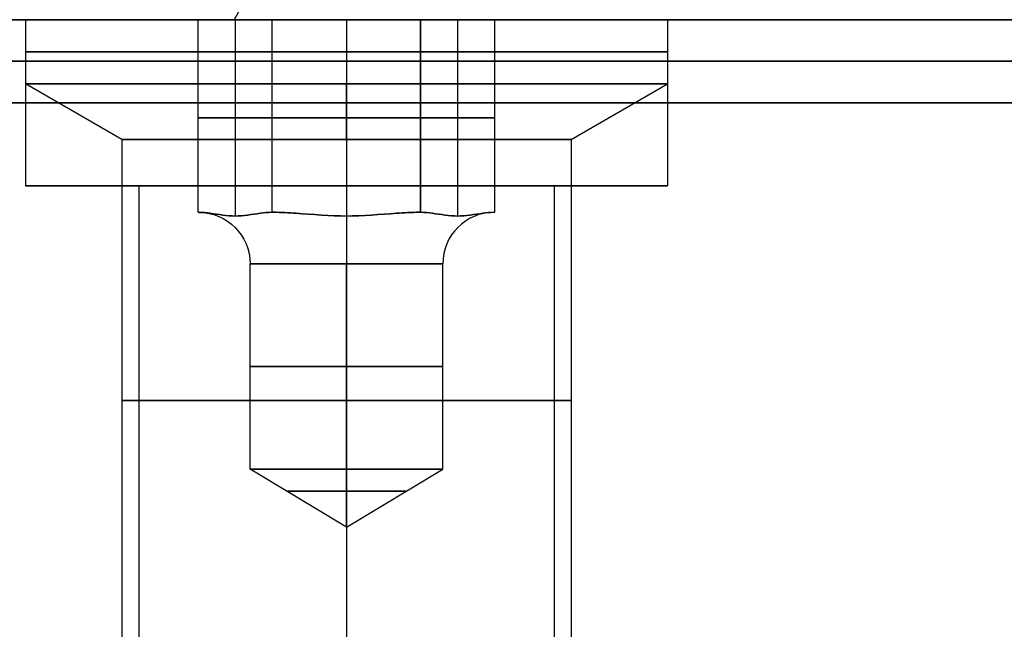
# Model space of a CAD drawing. Header units: millimetres. Extents: x -429 to 422, y -262 to 259.
# Tile 31 of 256: x -359 to -347, y 203 to 210. Entities that reach past the tile are written whole.
import ezdxf

# ---------------------------------------------------------------- set-up
doc = ezdxf.new("R2010")
doc.units = ezdxf.units.MM
doc.layers.add('Default', color=7, linetype='Continuous', true_color=0x000000)
doc.layers.add('Screw', color=7, linetype='Continuous', true_color=0xffffff)

msp = doc.modelspace()

# ---------------------------------------------------------------- linework, layer by layer
at = {"layer": 'Default'}
for p, q in [((-427.127, 210.065, 1342.822), (420.873, 210.065, 1342.822)), ((420.873, 210.065, 772.822), (-427.127, 210.065, 772.822)), ((420.873, 210.065, 1057.822), (-427.127, 210.065, 1057.822)), ((-358.991, 208.065, 776.822), (-357.627, 208.065, 776.822)), ((-355.127, 208.065, 772.959), (-355.127, 208.065, 774.322)), ((-355.127, 208.065, 779.322), (-355.127, 208.065, 780.686)), ((-352.627, 208.065, 776.822), (-351.264, 208.065, 776.822))]:
    msp.add_line(p, q, dxfattribs=at)
at = {"layer": 'Default', "color": 9, "true_color": 0xbebcba}
for p, q in [((-358.991, 210.065, 776.822), (-356.912, 210.065, 776.822)), ((-358.991, 210.065, 776.822), (-358.991, 209.292, 776.822)), ((-356.466, 210.065, 776.049), (-356.466, 207.702, 776.049)), ((-356.466, 210.065, 777.595), (-356.466, 207.702, 777.595)), ((-355.127, 210.065, 775.277), (-355.127, 207.702, 775.277)), ((-355.127, 210.065, 778.368), (-355.127, 207.702, 778.368)), ((-355.127, 210.065, 772.959), (-355.127, 210.065, 775.277)), ((-355.127, 210.065, 778.368), (-355.127, 210.065, 780.686)), ((-355.127, 210.065, 780.686), (-355.127, 209.292, 780.686)), ((-355.127, 210.065, 772.959), (-355.127, 209.292, 772.959)), ((-353.789, 210.065, 777.595), (-353.789, 207.702, 777.595)), ((-353.789, 210.065, 776.049), (-353.789, 207.702, 776.049)), ((-353.343, 210.065, 776.822), (-351.264, 210.065, 776.822)), ((-351.264, 210.065, 776.822), (-351.264, 209.292, 776.822)), ((-357.832, 208.623, 776.822), (-358.991, 209.292, 776.822)), ((-355.127, 208.623, 779.527), (-355.127, 209.292, 780.686)), ((-355.127, 208.623, 774.118), (-355.127, 209.292, 772.959)), ((-352.423, 208.623, 776.822), (-351.264, 209.292, 776.822)), ((-356.912, 208.883, 776.822), (-356.02, 208.883, 775.277)), ((-356.02, 208.883, 778.368), (-356.912, 208.883, 776.822)), ((-356.02, 208.883, 775.277), (-354.235, 208.883, 775.277)), ((-354.235, 208.883, 778.368), (-356.02, 208.883, 778.368)), ((-353.343, 208.883, 776.822), (-354.235, 208.883, 778.368)), ((-354.235, 208.883, 775.277), (-353.343, 208.883, 776.822)), ((-357.832, 208.623, 776.822), (-357.832, 202.338, 776.822)), ((-355.127, 208.623, 779.527), (-355.127, 202.338, 779.527)), ((-355.127, 208.623, 774.118), (-355.127, 202.338, 774.118)), ((-352.423, 208.623, 776.822), (-352.423, 202.338, 776.822)), ((-356.912, 207.747, 776.822), (-356.905, 207.747, 776.822)), ((-356.908, 207.747, 776.829), (-356.908, 207.747, 776.816)), ((-356.023, 207.747, 775.283), (-356.016, 207.747, 775.283)), ((-356.023, 207.747, 778.361), (-356.016, 207.747, 778.361)), ((-356.016, 207.747, 775.283), (-356.016, 207.747, 775.277)), ((-356.016, 207.747, 778.368), (-356.016, 207.747, 778.361)), ((-354.239, 207.747, 775.283), (-354.239, 207.747, 775.277)), ((-354.239, 207.747, 775.283), (-354.231, 207.747, 775.283)), ((-354.239, 207.747, 778.368), (-354.239, 207.747, 778.361)), ((-354.239, 207.747, 778.361), (-354.231, 207.747, 778.361)), ((-353.35, 207.747, 776.822), (-353.343, 207.747, 776.822)), ((-353.347, 207.747, 776.829), (-353.347, 207.747, 776.816)), ((-356.286, 204.656, 776.822), (-356.286, 207.128, 776.822)), ((-355.127, 204.656, 775.663), (-355.127, 207.128, 775.663)), ((-355.127, 204.656, 777.981), (-355.127, 207.128, 777.981)), ((-353.968, 204.656, 776.822), (-353.968, 207.128, 776.822)), ((-355.127, 203.959, 776.822), (-356.286, 204.656, 776.822)), ((-355.127, 203.959, 776.822), (-353.968, 204.656, 776.822)), ((-355.127, 203.959, 776.822), (-355.127, 204.656, 775.663)), ((-355.127, 203.959, 776.822), (-355.127, 204.656, 777.981))]:
    msp.add_line(p, q, dxfattribs=at)
at = {"layer": 'Default', "color": 9, "true_color": 0xbebcba, "extrusion": (0, -1, 0)}
for centre, radius in [((-355.127, 776.822, -209.678), 3.864), ((-355.127, 776.822, -205.48), 2.705)]:
    msp.add_circle(centre, radius, dxfattribs=at)
at = {"layer": 'Default', "color": 9, "true_color": 0xbebcba, "extrusion": (0, 1, 0)}
for centre, radius in [((355.127, 776.822, 205.892), 1.159), ((355.127, 776.822, 204.389), 0.715)]:
    msp.add_circle(centre, radius, dxfattribs=at)
for centre, radius, start, end in [((355.127, 776.822, 210.065), 3.864, 270, 90), ((355.127, 776.822, 209.292), 3.864, 90, 180), ((355.127, 776.822, 209.292), 3.864, 180, 270), ((355.127, 776.822, 208.623), 2.705, 270, 0), ((355.127, 776.822, 208.623), 2.705, 0, 90), ((355.127, 776.822, 207.747), 1.777, 359.5918, 0.4082), ((355.127, 776.822, 207.747), 1.777, 359.5918, 0.4082), ((355.127, 776.822, 207.747), 1.777, 299.5918, 300.4082), ((355.127, 776.822, 207.747), 1.777, 59.5918, 60.4082), ((355.127, 776.822, 207.747), 1.777, 59.5918, 60.4082), ((355.127, 776.822, 207.747), 1.777, 119.5918, 120.4082), ((355.127, 776.822, 207.747), 1.777, 239.5918, 240.4082), ((355.127, 776.822, 207.747), 1.777, 119.5918, 120.4082), ((355.127, 776.822, 207.747), 1.777, 179.5918, 180.4082), ((355.127, 776.822, 207.747), 1.777, 179.5918, 180.4082), ((355.127, 776.822, 204.656), 1.159, 270, 90)]:
    msp.add_arc(centre, radius, start, end, dxfattribs=at)
at = {"layer": 'Default', "color": 9, "true_color": 0xbebcba, "extrusion": (0, -1, 0)}
for centre, radius, start, end in [((-355.127, 776.822, -210.065), 3.864, 270, 0), ((-355.127, 776.822, -210.065), 3.864, 0, 90), ((-355.127, 776.822, -209.292), 3.864, 90, 180), ((-355.127, 776.822, -209.292), 3.864, 180, 270), ((-355.127, 776.822, -208.623), 2.705, 270, 0), ((-355.127, 776.822, -208.623), 2.705, 0, 90), ((-355.127, 776.822, -207.128), 1.159, 90, 270), ((-355.127, 776.822, -207.128), 1.159, 270, 90), ((-355.127, 776.822, -204.656), 1.159, 0, 90), ((-355.127, 776.822, -204.656), 1.159, 270, 0)]:
    msp.add_arc(centre, radius, start, end, dxfattribs=at)
at = {"layer": 'Default', "color": 9, "true_color": 0xbebcba, "extrusion": (0, 0, -1)}
msp.add_arc((356.905, 207.128, -776.822), 0.618, 90, 180, dxfattribs=at)
at = {"layer": 'Default', "color": 9, "true_color": 0xbebcba}
msp.add_arc((-353.35, 207.128, 776.822), 0.618, 90, 180, dxfattribs=at)
at = {"layer": 'Default', "color": 9, "true_color": 0xbebcba, "extrusion": (-1, 0, 0)}
msp.add_arc((-207.128, 778.599, 355.127), 0.618, 202.0243, 270, dxfattribs=at)
at = {"layer": 'Default', "color": 9, "true_color": 0xbebcba, "extrusion": (1, 0, 0)}
msp.add_arc((207.128, 775.045, -355.127), 0.618, 22.0243, 90, dxfattribs=at)
at = {"layer": 'Default'}
for points, knots in [([(-351.264, 210.065, 776.822), (-351.264, 210.065, 780.686), (-355.127, 210.065, 780.686), (-358.991, 210.065, 780.686), (-358.991, 210.065, 776.822), (-358.991, 210.065, 772.959), (-355.127, 210.065, 772.959), (-351.264, 210.065, 772.959), (-351.264, 210.065, 776.822)], [7.853982, 7.853982, 7.853982, 15.707963, 15.707963, 23.561945, 23.561945, 31.415927, 31.415927, 39.269908, 39.269908, 39.269908]), ([(-351.264, 209.065, 776.822), (-351.264, 209.065, 780.686), (-355.127, 209.065, 780.686), (-358.991, 209.065, 780.686), (-358.991, 209.065, 776.822), (-358.991, 209.065, 772.959), (-355.127, 209.065, 772.959), (-351.264, 209.065, 772.959), (-351.264, 209.065, 776.822)], [7.853982, 7.853982, 7.853982, 15.707963, 15.707963, 23.561945, 23.561945, 31.415927, 31.415927, 39.269908, 39.269908, 39.269908]), ([(-351.264, 208.065, 776.822), (-351.264, 208.065, 780.686), (-355.127, 208.065, 780.686), (-358.991, 208.065, 780.686), (-358.991, 208.065, 776.822), (-358.991, 208.065, 772.959), (-355.127, 208.065, 772.959), (-351.264, 208.065, 772.959), (-351.264, 208.065, 776.822)], [7.853982, 7.853982, 7.853982, 15.707963, 15.707963, 23.561945, 23.561945, 31.415927, 31.415927, 39.269908, 39.269908, 39.269908]), ([(-352.627, 208.065, 776.822), (-352.627, 208.065, 779.322), (-355.127, 208.065, 779.322), (-357.627, 208.065, 779.322), (-357.627, 208.065, 776.822), (-357.627, 208.065, 774.322), (-355.127, 208.065, 774.322), (-352.627, 208.065, 774.322), (-352.627, 208.065, 776.822)], [0, 0, 0, 5.497787, 5.497787, 10.995574, 10.995574, 16.493361, 16.493361, 21.991149, 21.991149, 21.991149])]:
    msp.add_rational_spline(points, [1, 0.707106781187, 1, 0.707106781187, 1, 0.707106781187, 1, 0.707106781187, 1], degree=2, knots=knots, dxfattribs=at)
for points in [[(-358.991, 210.065, 776.822), (-358.991, 209.065, 776.822), (-358.991, 208.065, 776.822)], [(-355.127, 210.065, 780.686), (-355.127, 209.065, 780.686), (-355.127, 208.065, 780.686)], [(-355.127, 210.065, 772.959), (-355.127, 209.065, 772.959), (-355.127, 208.065, 772.959)], [(-351.264, 210.065, 776.822), (-351.264, 209.065, 776.822), (-351.264, 208.065, 776.822)], [(-427.127, 209.565, 1343.322), (-3.127, 209.565, 1343.322), (420.873, 209.565, 1343.322)], [(420.873, 209.565, 772.322), (-3.127, 209.565, 772.322), (-427.127, 209.565, 772.322)], [(-427.127, 209.065, 1343.822), (-3.127, 209.065, 1343.822), (420.873, 209.065, 1343.822)], [(420.873, 209.065, 771.822), (-3.127, 209.065, 771.822), (-427.127, 209.065, 771.822)], [(-357.627, 208.065, 776.822), (-357.627, 201.565, 776.822), (-357.627, 195.065, 776.822)], [(-355.127, 208.065, 779.322), (-355.127, 201.565, 779.322), (-355.127, 195.065, 779.322)], [(-355.127, 208.065, 774.322), (-355.127, 201.565, 774.322), (-355.127, 195.065, 774.322)], [(-352.627, 208.065, 776.822), (-352.627, 201.565, 776.822), (-352.627, 195.065, 776.822)]]:
    msp.add_open_spline(points, degree=2, dxfattribs=at)
at = {"layer": 'Default', "color": 9, "true_color": 0xbebcba}
for points in [[(-356.912, 210.065, 776.822), (-356.466, 210.065, 776.049), (-356.02, 210.065, 775.277)], [(-356.912, 207.747, 776.822), (-356.912, 208.906, 776.822), (-356.912, 210.065, 776.822)], [(-356.02, 210.065, 778.368), (-356.466, 210.065, 777.595), (-356.912, 210.065, 776.822)], [(-356.02, 210.065, 775.277), (-355.127, 210.065, 775.277), (-354.235, 210.065, 775.277)], [(-356.02, 207.747, 775.277), (-356.02, 208.906, 775.277), (-356.02, 210.065, 775.277)], [(-356.02, 207.747, 778.368), (-356.02, 208.906, 778.368), (-356.02, 210.065, 778.368)], [(-354.235, 210.065, 778.368), (-355.127, 210.065, 778.368), (-356.02, 210.065, 778.368)], [(-354.235, 210.065, 775.277), (-354.235, 208.906, 775.277), (-354.235, 207.747, 775.277)], [(-354.235, 207.747, 778.368), (-354.235, 208.906, 778.368), (-354.235, 210.065, 778.368)], [(-353.343, 210.065, 776.822), (-353.789, 210.065, 777.595), (-354.235, 210.065, 778.368)], [(-354.235, 210.065, 775.277), (-353.789, 210.065, 776.049), (-353.343, 210.065, 776.822)], [(-353.343, 207.747, 776.822), (-353.343, 208.906, 776.822), (-353.343, 210.065, 776.822)], [(-356.912, 207.747, 776.822), (-356.908, 207.747, 776.816), (-356.905, 207.747, 776.81)], [(-356.905, 207.747, 776.835), (-356.908, 207.747, 776.829), (-356.912, 207.747, 776.822)], [(-356.027, 207.747, 775.289), (-356.023, 207.747, 775.283), (-356.02, 207.747, 775.277)], [(-356.02, 207.747, 778.368), (-356.023, 207.747, 778.361), (-356.027, 207.747, 778.355)], [(-356.02, 207.747, 775.277), (-356.012, 207.747, 775.277), (-356.005, 207.747, 775.277)], [(-356.005, 207.747, 778.368), (-356.012, 207.747, 778.368), (-356.02, 207.747, 778.368)], [(-354.25, 207.747, 775.277), (-354.242, 207.747, 775.277), (-354.235, 207.747, 775.277)], [(-354.25, 207.747, 778.368), (-354.242, 207.747, 778.368), (-354.235, 207.747, 778.368)], [(-354.235, 207.747, 778.368), (-354.231, 207.747, 778.361), (-354.228, 207.747, 778.355)], [(-354.235, 207.747, 775.277), (-354.231, 207.747, 775.283), (-354.228, 207.747, 775.289)], [(-353.343, 207.747, 776.822), (-353.347, 207.747, 776.829), (-353.35, 207.747, 776.835)], [(-353.35, 207.747, 776.81), (-353.347, 207.747, 776.816), (-353.343, 207.747, 776.822)]]:
    msp.add_open_spline(points, degree=2, dxfattribs=at)
for points, knots in [([(-356.027, 207.747, 775.289), (-356.07, 207.747, 775.364), (-356.121, 207.741, 775.453), (-356.258, 207.722, 775.69), (-356.371, 207.702, 775.886), (-356.56, 207.702, 776.213), (-356.673, 207.722, 776.409), (-356.81, 207.741, 776.646), (-356.862, 207.747, 776.735), (-356.905, 207.747, 776.81)], [-2.276069, -2.276069, -2.276069, -2.276069, -1.921118, -1.921118, -1.138035, -1.138035, -0.354951, -0.354951, 0, 0, 0, 0]), ([(-356.905, 207.747, 776.835), (-356.862, 207.747, 776.909), (-356.81, 207.741, 776.998), (-356.673, 207.722, 777.235), (-356.56, 207.702, 777.431), (-356.371, 207.702, 777.759), (-356.258, 207.722, 777.954), (-356.121, 207.741, 778.192), (-356.07, 207.747, 778.281), (-356.027, 207.747, 778.355)], [-2.276069, -2.276069, -2.276069, -2.276069, -1.921118, -1.921118, -1.138035, -1.138035, -0.354951, -0.354951, 0, 0, 0, 0]), ([(-355.127, 207.702, 775.277), (-355.316, 207.702, 775.277), (-355.542, 207.722, 775.277), (-355.817, 207.741, 775.277), (-355.919, 207.747, 775.277), (-356.005, 207.747, 775.277)], [-1.138035, -1.138035, -1.138035, -1.138035, -0.354951, -0.354951, 0, 0, 0, 0]), ([(-356.005, 207.747, 778.368), (-355.919, 207.747, 778.368), (-355.817, 207.741, 778.368), (-355.542, 207.722, 778.368), (-355.316, 207.702, 778.368), (-355.127, 207.702, 778.368)], [-2.276069, -2.276069, -2.276069, -2.276069, -1.921118, -1.921118, -1.138035, -1.138035, -1.138035, -1.138035]), ([(-354.25, 207.747, 775.277), (-354.335, 207.747, 775.277), (-354.438, 207.741, 775.277), (-354.712, 207.722, 775.277), (-354.938, 207.702, 775.277), (-355.127, 207.702, 775.277)], [-1.138035, -1.138035, -1.138035, -1.138035, -0.783084, -0.783084, 0, 0, 0, 0]), ([(-355.127, 207.702, 778.368), (-354.938, 207.702, 778.368), (-354.712, 207.722, 778.368), (-354.438, 207.741, 778.368), (-354.335, 207.747, 778.368), (-354.25, 207.747, 778.368)], [-1.138035, -1.138035, -1.138035, -1.138035, -0.354951, -0.354951, 0, 0, 0, 0]), ([(-354.228, 207.747, 778.355), (-354.185, 207.747, 778.281), (-354.134, 207.741, 778.192), (-353.997, 207.722, 777.954), (-353.884, 207.702, 777.759), (-353.694, 207.702, 777.431), (-353.581, 207.722, 777.235), (-353.444, 207.741, 776.998), (-353.393, 207.747, 776.909), (-353.35, 207.747, 776.835)], [-2.276069, -2.276069, -2.276069, -2.276069, -1.921118, -1.921118, -1.138035, -1.138035, -0.354951, -0.354951, 0, 0, 0, 0]), ([(-353.35, 207.747, 776.81), (-353.393, 207.747, 776.735), (-353.444, 207.741, 776.646), (-353.581, 207.722, 776.409), (-353.694, 207.702, 776.213), (-353.884, 207.702, 775.886), (-353.997, 207.722, 775.69), (-354.134, 207.741, 775.453), (-354.185, 207.747, 775.364), (-354.228, 207.747, 775.289)], [-2.276069, -2.276069, -2.276069, -2.276069, -1.921118, -1.921118, -1.138035, -1.138035, -0.354951, -0.354951, 0, 0, 0, 0])]:
    msp.add_open_spline(points, degree=3, knots=knots, dxfattribs=at)
at = {"layer": 'Screw', "color": 7, "true_color": 0xffffff}
msp.add_line((-356.479, 210.065, 1234.822), (-354.169, 214.065, 1234.822), dxfattribs=at)
at = {"layer": 'Screw', "color": 7, "true_color": 0xffffff, "extrusion": (0, 1, 0)}
for start, end in [(180, 0), (0, 180)]:
    msp.add_arc((359.127, 1234.822, 210.065), 2.649, start, end, dxfattribs=at)

doc.saveas('drawing.dxf')
